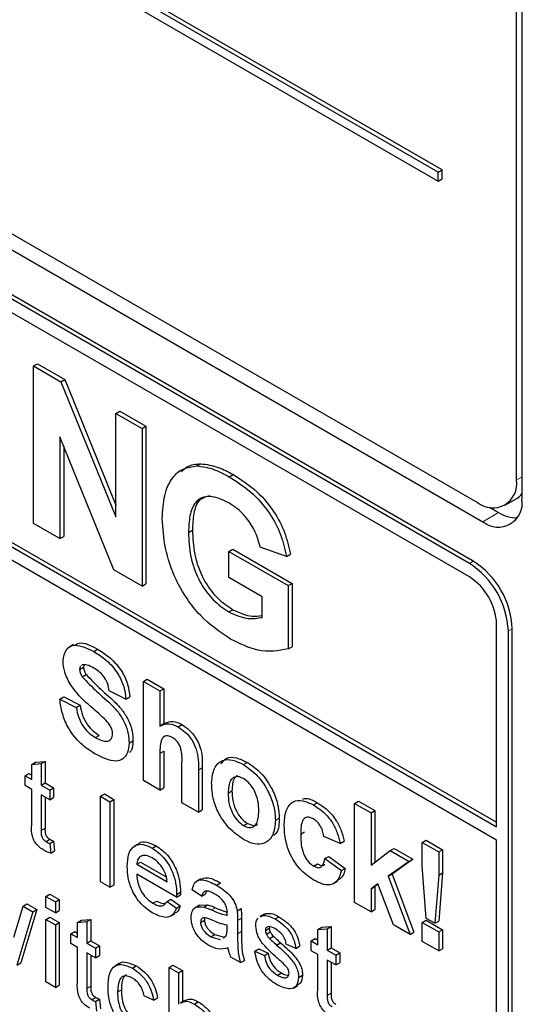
# Paper-space layout 'Blatt4' of a CAD drawing. Header units: millimetres. Extents: x 5 to 418, y 2 to 292.
# Tile 20 of 93: x 143.78 to 145.6, y 149.01 to 152.58. Entities that reach past the tile are written whole.
import ezdxf

# ---------------------------------------------------------------- set-up
doc = ezdxf.new("R2010")
doc.units = ezdxf.units.MM

psp = doc.layouts.new('Blatt4')

# ---------------------------------------------------------------- linework, layer by layer
at = {"color": 7, "linetype": 'Continuous', "lineweight": 25}
for p, q in [((145.5786, 150.9136), (145.5786, 157.4459)), ((145.5989, 150.8436), (145.5989, 157.4576)), ((145.2949, 152.0306), (138.3463, 156.0419)), ((145.309, 152.0388), (138.3605, 156.0501)), ((138.3463, 156.0093), (145.2949, 151.9979)), ((138.3662, 154.914), (145.4372, 150.8319)), ((138.3157, 154.8848), (145.4574, 150.762)), ((145.4079, 150.6109), (138.3369, 154.6929)), ((145.4221, 150.6191), (138.351, 154.7011)), ((145.4079, 150.5619), (140.1471, 153.5989)), ((140.1612, 152.758), (145.5069, 149.672)), ((140.1471, 152.7498), (145.5069, 149.6557)), ((145.5069, 149.6067), (140.1471, 152.7009)), ((145.2949, 152.0306), (145.309, 152.0388)), ((145.309, 152.0061), (145.309, 152.0388)), ((145.2949, 151.9979), (145.2949, 152.0306)), ((145.2949, 151.9979), (145.309, 152.0061)), ((143.8275, 151.3273), (143.8416, 151.3355)), ((143.8275, 150.7557), (143.8275, 151.3273)), ((143.8275, 151.3273), (143.9269, 151.2699)), ((143.8416, 151.3355), (143.9411, 151.2781)), ((143.9269, 151.2699), (143.9411, 151.2781)), ((143.9269, 151.2699), (144.1257, 150.7796)), ((143.9411, 151.2781), (144.1257, 150.8226)), ((144.1257, 151.1551), (144.1399, 151.1633)), ((144.1257, 150.7796), (144.1257, 151.1551)), ((144.1257, 151.1551), (144.2209, 151.1002)), ((144.1399, 151.1633), (144.2351, 151.1084)), ((144.2209, 151.1002), (144.2351, 151.1084)), ((144.2351, 151.1084), (144.2351, 150.5368)), ((144.2209, 151.1002), (144.2209, 150.5286)), ((144.1185, 150.5877), (143.9227, 151.0706)), ((143.9227, 151.0706), (143.9227, 150.7008)), ((143.9368, 151.0357), (143.9368, 150.709)), ((144.4199, 150.9644), (144.434, 150.9725)), ((144.5369, 150.9251), (144.551, 150.9333)), ((145.5372, 150.822), (145.5796, 150.8465)), ((145.4814, 150.8146), (145.514, 150.7958)), ((143.9227, 150.7008), (143.8275, 150.7557)), ((144.3895, 150.7237), (144.4036, 150.7319)), ((143.9227, 150.7008), (143.9368, 150.709)), ((144.5354, 150.6548), (144.5496, 150.663)), ((144.5354, 150.5596), (144.5354, 150.6548)), ((144.5354, 150.6548), (144.7512, 150.5303)), ((144.5496, 150.663), (144.7653, 150.5384)), ((144.7448, 150.6365), (144.6496, 150.6695)), ((144.7448, 150.6365), (144.759, 150.6447)), ((144.2209, 150.5286), (144.1185, 150.5877)), ((144.2209, 150.5286), (144.2351, 150.5368)), ((144.656, 150.49), (144.5354, 150.5596)), ((144.7512, 150.5303), (144.7653, 150.5384)), ((144.7653, 150.5384), (144.7653, 150.3089)), ((144.7512, 150.5303), (144.7512, 150.3007)), ((144.656, 150.4154), (144.656, 150.49)), ((144.5354, 150.435), (144.5496, 150.4432)), ((145.5069, 149.6557), (145.5069, 150.3904)), ((145.5494, 148.0796), (145.5494, 150.3659)), ((145.5635, 148.0878), (145.5635, 150.3741)), ((143.9723, 150.3167), (143.9564, 150.3075)), ((144.0455, 150.2915), (144.0596, 150.2997)), ((144.7512, 150.3007), (144.7653, 150.3089)), ((143.9945, 150.2266), (144.0086, 150.2347)), ((144.0042, 150.2427), (144.0011, 150.2403)), ((144.0101, 150.2425), (144.0086, 150.2347)), ((144.0037, 150.1999), (144.0178, 150.208)), ((144.2258, 150.1828), (144.24, 150.191)), ((144.2258, 149.8236), (144.2258, 150.1828)), ((144.2258, 150.1828), (144.2856, 150.1483)), ((144.24, 150.191), (144.2998, 150.1565)), ((144.162, 150.1183), (144.1022, 150.1483)), ((144.2856, 150.1483), (144.2998, 150.1565)), ((144.2856, 150.1483), (144.2856, 150.0212)), ((144.2998, 150.1565), (144.2998, 150.0295)), ((143.9227, 150.1183), (143.9368, 150.1265)), ((143.9227, 150.1183), (143.9825, 150.0884)), ((143.9368, 150.1265), (143.9966, 150.0966)), ((144.162, 150.1183), (144.1761, 150.1265)), ((143.9825, 150.0884), (143.9966, 150.0966)), ((144.3038, 150.0318), (144.2879, 150.0226)), ((144.3518, 150.018), (144.3659, 150.0262)), ((144.0518, 149.9793), (144.0659, 149.9874)), ((144.174, 149.9591), (144.1881, 149.9672)), ((144.2998, 149.9294), (144.2998, 149.7972)), ((143.8348, 149.8903), (143.8692, 149.893)), ((143.8551, 149.8849), (143.8692, 149.893)), ((143.8692, 149.893), (143.8692, 149.8152)), ((144.2856, 149.9212), (144.2856, 149.789)), ((143.8207, 149.8821), (143.8348, 149.8903)), ((143.8207, 149.8821), (143.8551, 149.8849)), ((143.8207, 149.8269), (143.8207, 149.8821)), ((143.8551, 149.8849), (143.8551, 149.807)), ((144.3654, 149.743), (144.3654, 149.8824)), ((144.4253, 149.8616), (144.4253, 149.7084)), ((144.4394, 149.8698), (144.4394, 149.7166)), ((144.5886, 149.8813), (144.6027, 149.8894)), ((143.7965, 149.8409), (143.8107, 149.849)), ((143.7965, 149.8051), (143.7965, 149.8409)), ((143.7965, 149.8409), (143.8207, 149.8269)), ((143.8107, 149.849), (143.8207, 149.8433)), ((144.2856, 149.789), (144.2258, 149.8236)), ((143.8207, 149.7911), (143.7965, 149.8051)), ((143.8207, 149.6639), (143.8207, 149.7911)), ((143.8551, 149.807), (143.8692, 149.8152)), ((143.8551, 149.807), (143.8861, 149.7891)), ((143.8692, 149.8152), (143.9003, 149.7973)), ((143.8861, 149.7891), (143.9003, 149.7973)), ((143.8861, 149.7891), (143.8861, 149.7533)), ((143.9003, 149.7973), (143.9003, 149.7615)), ((144.2856, 149.789), (144.2998, 149.7972)), ((143.8861, 149.7533), (143.8551, 149.7712)), ((143.8551, 149.7712), (143.8551, 149.6426)), ((143.8692, 149.7631), (143.8692, 149.6507)), ((143.8861, 149.7533), (143.9003, 149.7615)), ((144.0701, 149.7665), (144.0842, 149.7747)), ((144.0701, 149.4562), (144.0701, 149.7665)), ((144.0701, 149.7665), (144.1045, 149.7466)), ((144.0842, 149.7747), (144.1187, 149.7548)), ((144.1045, 149.7466), (144.1187, 149.7548)), ((144.1187, 149.7548), (144.1187, 149.4445)), ((144.533, 149.7775), (144.5471, 149.7857)), ((144.1045, 149.7466), (144.1045, 149.4363)), ((144.4253, 149.7084), (144.3654, 149.743)), ((144.4253, 149.7084), (144.4394, 149.7166)), ((144.8424, 149.7348), (144.8565, 149.7429)), ((144.9917, 149.7407), (145.0058, 149.7489)), ((144.9917, 149.3814), (144.9917, 149.7407)), ((144.9917, 149.7407), (145.0515, 149.7062)), ((145.0058, 149.7489), (145.0656, 149.7143)), ((144.7045, 149.6792), (144.7186, 149.6874)), ((145.0515, 149.7062), (145.0656, 149.7143)), ((145.0515, 149.7062), (145.0515, 149.517)), ((145.0656, 149.7143), (145.0656, 149.5275)), ((144.5889, 149.66), (144.6031, 149.6682)), ((143.8726, 149.602), (143.8867, 149.6102)), ((144.7962, 149.6294), (144.8104, 149.6376)), ((144.9398, 149.5956), (144.88, 149.6209)), ((143.8861, 149.5952), (143.9003, 149.6034)), ((143.8861, 149.5952), (143.8896, 149.5599)), ((143.9003, 149.6034), (143.9037, 149.568)), ((144.2087, 149.5944), (144.1928, 149.5852)), ((144.258, 149.5785), (144.2721, 149.5866)), ((144.9398, 149.5956), (144.954, 149.6038)), ((145.1213, 149.5692), (145.1354, 149.5773)), ((145.1354, 149.5773), (145.2033, 149.5382)), ((145.2372, 149.599), (145.2513, 149.6072)), ((145.2372, 149.5145), (145.2372, 149.599)), ((145.2372, 149.599), (145.297, 149.5645)), ((145.2513, 149.6072), (145.3111, 149.5726)), ((145.297, 149.5645), (145.3111, 149.5726)), ((145.3111, 149.5726), (145.3111, 149.4881)), ((145.5069, 148.1041), (145.5069, 149.6067)), ((143.8896, 149.5599), (143.9037, 149.568)), ((144.884, 149.5403), (144.8981, 149.5485)), ((144.884, 149.5403), (144.9438, 149.4966)), ((144.8981, 149.5485), (144.9579, 149.5048)), ((145.0515, 149.517), (145.1213, 149.5692)), ((145.1213, 149.5692), (145.1891, 149.53)), ((145.2033, 149.5382), (145.1281, 149.4841)), ((145.1891, 149.53), (145.2033, 149.5382)), ((145.297, 149.5645), (145.297, 149.48)), ((144.2017, 149.5195), (144.2158, 149.5276)), ((144.2017, 149.5195), (144.3119, 149.4558)), ((144.2158, 149.5276), (144.3086, 149.4741)), ((144.8432, 149.5132), (144.8573, 149.5214)), ((144.9438, 149.4966), (144.9579, 149.5048)), ((145.1891, 149.53), (145.114, 149.476)), ((145.2516, 149.3235), (145.2372, 149.5145)), ((144.3462, 149.4002), (144.2017, 149.4837)), ((144.4342, 149.4672), (144.4183, 149.458)), ((145.114, 149.476), (145.1281, 149.4841)), ((145.114, 149.476), (145.1931, 149.2652)), ((145.1281, 149.4841), (145.2072, 149.2733)), ((145.297, 149.48), (145.2828, 149.3055)), ((145.297, 149.48), (145.3111, 149.4881)), ((145.3111, 149.4881), (145.297, 149.3136)), ((144.1045, 149.4363), (144.0701, 149.4562)), ((144.1045, 149.4363), (144.1187, 149.4445)), ((144.4911, 149.4439), (144.5053, 149.452)), ((144.9148, 149.4496), (144.9307, 149.4588)), ((145.0762, 149.4487), (145.0515, 149.431)), ((145.0515, 149.431), (145.0656, 149.4391)), ((145.0515, 149.431), (145.0515, 149.3469)), ((145.0768, 149.4472), (145.0656, 149.4391)), ((145.0656, 149.4391), (145.0656, 149.3551)), ((145.1333, 149.2997), (145.0762, 149.4487)), ((143.8723, 149.4033), (143.8865, 149.4114)), ((143.8723, 149.3635), (143.8723, 149.4033)), ((143.8723, 149.4033), (143.9068, 149.3834)), ((143.8865, 149.4114), (143.9209, 149.3916)), ((144.3462, 149.4002), (144.3603, 149.4084)), ((144.3463, 149.4103), (144.3605, 149.4185)), ((144.4366, 149.4037), (144.4022, 149.4276)), ((144.4366, 149.4037), (144.4507, 149.4119)), ((144.4552, 149.4218), (144.4507, 149.4119)), ((143.7561, 149.255), (143.7892, 149.3677)), ((143.7892, 149.3677), (143.8033, 149.3759)), ((143.7892, 149.3677), (143.8251, 149.347)), ((143.8033, 149.3759), (143.8393, 149.3551)), ((143.9068, 149.3436), (143.8723, 149.3635)), ((143.9068, 149.3834), (143.9209, 149.3916)), ((143.9068, 149.3834), (143.9068, 149.3436)), ((143.9209, 149.3916), (143.9209, 149.3518)), ((144.2603, 149.3782), (144.2745, 149.3864)), ((144.3115, 149.3844), (144.3257, 149.3926)), ((144.3115, 149.3844), (144.3453, 149.361)), ((144.3257, 149.3926), (144.3594, 149.3691)), ((144.3453, 149.361), (144.3594, 149.3691)), ((144.429, 149.371), (144.413, 149.3618)), ((144.429, 149.3709), (144.4585, 149.3727)), ((144.4444, 149.3646), (144.4585, 149.3727)), ((144.5658, 149.351), (144.58, 149.3592)), ((145.0515, 149.3469), (144.9917, 149.3814)), ((143.8251, 149.347), (143.767, 149.1538)), ((143.8393, 149.3551), (143.7811, 149.162)), ((143.8251, 149.347), (143.8393, 149.3551)), ((143.8723, 149.3197), (143.8865, 149.3279)), ((143.8865, 149.3279), (143.9209, 149.308)), ((143.9068, 149.3436), (143.9209, 149.3518)), ((144.3236, 149.3312), (144.3395, 149.3404)), ((144.5817, 149.3242), (144.5817, 149.2757)), ((144.6636, 149.339), (144.6477, 149.3298)), ((144.6502, 149.3296), (144.6552, 149.3332)), ((144.6552, 149.3332), (144.6694, 149.3414)), ((144.6643, 149.3377), (144.6694, 149.3414)), ((144.7033, 149.3214), (144.7174, 149.3295)), ((145.0515, 149.3469), (145.0656, 149.3551)), ((145.2828, 149.3055), (145.2516, 149.3235)), ((143.8723, 149.3197), (143.9068, 149.2999)), ((143.8723, 149.093), (143.8723, 149.3197)), ((143.9068, 149.2999), (143.9209, 149.308)), ((143.9068, 149.2999), (143.9068, 149.0731)), ((143.9209, 149.308), (143.9209, 149.0813)), ((143.9867, 149.3089), (144.0008, 149.3171)), ((143.9867, 149.3089), (144.0212, 149.3116)), ((143.9867, 149.2537), (143.9867, 149.3089)), ((144.0008, 149.3171), (144.0353, 149.3198)), ((144.0212, 149.3116), (144.0353, 149.3198)), ((144.0212, 149.3116), (144.0212, 149.2338)), ((144.0353, 149.3198), (144.0353, 149.242)), ((144.4332, 149.3089), (144.4473, 149.3171)), ((144.5295, 149.2869), (144.5296, 149.2983)), ((144.5675, 149.316), (144.5675, 149.2675)), ((144.6681, 149.28), (144.6822, 149.2881)), ((144.683, 149.2931), (144.6822, 149.2881)), ((144.8583, 149.2831), (144.8724, 149.2913)), ((144.8724, 149.2913), (144.9068, 149.294)), ((144.8927, 149.2859), (144.9068, 149.294)), ((144.9068, 149.294), (144.9068, 149.2162)), ((145.1931, 149.2652), (145.1333, 149.2997)), ((145.2372, 149.3088), (145.2513, 149.317)), ((145.2372, 149.2397), (145.2372, 149.3088)), ((145.2372, 149.3088), (145.297, 149.2743)), ((145.2513, 149.317), (145.3111, 149.2824)), ((145.2828, 149.3055), (145.297, 149.3136)), ((143.9626, 149.2676), (143.9767, 149.2758)), ((143.9626, 149.2318), (143.9626, 149.2676)), ((143.9626, 149.2676), (143.9867, 149.2537)), ((143.9767, 149.2758), (143.9867, 149.27)), ((144.4708, 149.2567), (144.485, 149.2648)), ((144.4708, 149.2567), (144.5047, 149.2474)), ((144.485, 149.2648), (144.5189, 149.2555)), ((144.5155, 149.2534), (144.5243, 149.2584)), ((144.6717, 149.266), (144.6858, 149.2742)), ((144.6831, 149.2504), (144.6972, 149.2586)), ((144.8583, 149.2831), (144.8927, 149.2859)), ((144.8583, 149.2279), (144.8583, 149.2831)), ((144.8927, 149.2859), (144.8927, 149.2081)), ((145.1931, 149.2652), (145.2072, 149.2733)), ((145.297, 149.2743), (145.3111, 149.2824)), ((145.297, 149.2743), (145.297, 149.2052)), ((145.3111, 149.2824), (145.3111, 149.2133)), ((143.9867, 149.2179), (143.9626, 149.2318)), ((143.9867, 149.0907), (143.9867, 149.2179)), ((144.0212, 149.2338), (144.0353, 149.242)), ((144.0212, 149.2338), (144.0522, 149.2159)), ((144.0353, 149.242), (144.0663, 149.2241)), ((144.0522, 149.2159), (144.0663, 149.2241)), ((144.0522, 149.2159), (144.0522, 149.1801)), ((144.0663, 149.2241), (144.0663, 149.1883)), ((144.7091, 149.2266), (144.7233, 149.2348)), ((144.7783, 149.2144), (144.7439, 149.2303)), ((144.7783, 149.2144), (144.7925, 149.2226)), ((144.8341, 149.2419), (144.8483, 149.25)), ((144.8341, 149.2061), (144.8341, 149.2419)), ((144.8341, 149.2419), (144.8583, 149.2279)), ((144.8483, 149.25), (144.8583, 149.2443)), ((144.8927, 149.2081), (144.9068, 149.2162)), ((144.9068, 149.2162), (144.9379, 149.1983)), ((145.297, 149.2052), (145.2372, 149.2397)), ((144.0522, 149.1801), (144.0212, 149.198)), ((144.0212, 149.198), (144.0212, 149.0694)), ((144.0353, 149.1899), (144.0353, 149.0775)), ((144.0522, 149.1801), (144.0663, 149.1883)), ((144.5778, 149.1631), (144.5434, 149.183)), ((144.6302, 149.2044), (144.6443, 149.2126)), ((144.6302, 149.2044), (144.6647, 149.1885)), ((144.6443, 149.2126), (144.6788, 149.1967)), ((144.6647, 149.1885), (144.6788, 149.1967)), ((144.8583, 149.1921), (144.8341, 149.2061)), ((144.8583, 149.0649), (144.8583, 149.1921)), ((144.8927, 149.2081), (144.9237, 149.1902)), ((144.9237, 149.1902), (144.9379, 149.1983)), ((144.9237, 149.1902), (144.9237, 149.1544)), ((144.9379, 149.1983), (144.9379, 149.1625)), ((145.297, 149.2052), (145.3111, 149.2133)), ((143.767, 149.1538), (143.7811, 149.162)), ((144.1378, 149.1593), (144.1219, 149.1501)), ((144.1857, 149.1428), (144.1999, 149.151)), ((144.3188, 149.1455), (144.3329, 149.1537)), ((144.3188, 148.8353), (144.3188, 149.1455)), ((144.3188, 149.1455), (144.3532, 149.1257)), ((144.3329, 149.1537), (144.3674, 149.1338)), ((144.5778, 149.1631), (144.592, 149.1712)), ((144.9237, 149.1544), (144.8927, 149.1723)), ((144.8927, 149.1723), (144.8927, 149.0436)), ((144.9068, 149.1641), (144.9068, 149.0518)), ((144.9237, 149.1544), (144.9379, 149.1625)), ((144.3532, 149.1257), (144.3674, 149.1338)), ((144.3532, 149.1257), (144.3532, 149.0123)), ((144.3674, 149.1338), (144.3674, 149.0217)), ((144.7121, 149.1174), (144.7263, 149.1255)), ((144.7887, 149.1095), (144.8028, 149.1177)), ((143.9068, 149.0731), (143.8723, 149.093)), ((143.9068, 149.0731), (143.9209, 149.0813)), ((144.7698, 149.0709), (144.7857, 149.08)), ((144.0386, 149.0288), (144.0528, 149.037)), ((144.1321, 149.0566), (144.1462, 149.0648)), ((144.263, 149.0266), (144.2285, 149.0425)), ((144.0522, 149.022), (144.0663, 149.0302)), ((144.0522, 149.022), (144.0556, 148.9866)), ((144.0663, 149.0302), (144.0697, 148.9948)), ((144.263, 149.0266), (144.2771, 149.0348)), ((144.3749, 149.026), (144.359, 149.0168)), ((144.4108, 149.0128), (144.425, 149.021))]:
    psp.add_line(p, q, dxfattribs=at)
at = {"color": 7, "linetype": 'Continuous', "lineweight": 18}
for p, q in [((145.5786, 150.9136), (145.5989, 150.9253)), ((145.514, 150.7958), (145.4574, 150.762)), ((145.4079, 150.6109), (145.4221, 150.6191)), ((145.5494, 150.3659), (145.5635, 150.3741)), ((144.2856, 149.9212), (144.2998, 149.9294)), ((144.4253, 149.8616), (144.4394, 149.8698)), ((143.8551, 149.6426), (143.8692, 149.6507)), ((144.4727, 149.3539), (144.4868, 149.3621)), ((144.5675, 149.316), (144.5817, 149.3242)), ((144.5675, 149.2675), (144.5817, 149.2757)), ((144.0212, 149.0694), (144.0353, 149.0775)), ((144.8927, 149.0436), (144.9068, 149.0518))]:
    psp.add_line(p, q, dxfattribs=at)
at = {"color": 7, "linetype": 'Continuous', "lineweight": 25}
for centre, radius, start, end in [((145.4924, 150.8996), 0.0873, 230.7967, 9.214), ((145.5446, 150.9067), 0.0696, 300.2054, 321.2104), ((145.5127, 150.8296), 0.0873, 230.7967, 9.214), ((145.579, 150.8974), 0.1206, 237.4054, 271.6701), ((145.2423, 150.352), 0.3074, 2.6055, 57.3945), ((145.2565, 150.3601), 0.3074, 2.6055, 57.3945), ((145.292, 150.3807), 0.2152, 2.6055, 57.3945)]:
    psp.add_arc(centre, radius, start, end, dxfattribs=at)
for points, knots in [([(144.3628, 150.9435), (144.3696, 150.9502), (144.3885, 150.9688), (144.4163, 150.9711), (144.434, 150.9725)], [0, 0, 0, 0, 0.363273, 1, 1, 1, 1]), ([(144.434, 150.9725), (144.4551, 150.9699), (144.4929, 150.9651), (144.5332, 150.943), (144.551, 150.9333)], [0, 0, 0, 0, 0.559238, 1, 1, 1, 1]), ([(144.2943, 150.774), (144.2959, 150.8027), (144.299, 150.86), (144.3267, 150.9214), (144.3681, 150.9579), (144.4026, 150.9622), (144.4199, 150.9644)], [0, 0, 0, 0, 0.280146, 0.55998, 0.779944, 1, 1, 1, 1]), ([(144.4199, 150.9644), (144.441, 150.9617), (144.4787, 150.9569), (144.5191, 150.9348), (144.5369, 150.9251)], [0, 0, 0, 0, 0.559238, 1, 1, 1, 1]), ([(144.551, 150.9333), (144.5771, 150.9168), (144.6291, 150.884), (144.6966, 150.8086), (144.7414, 150.7229), (144.7531, 150.6708), (144.759, 150.6447)], [0, 0, 0, 0, 0.280674, 0.55986, 0.779759, 1, 1, 1, 1]), ([(144.5369, 150.9251), (144.563, 150.9087), (144.6149, 150.8759), (144.6824, 150.8005), (144.7273, 150.7148), (144.739, 150.6626), (144.7448, 150.6365)], [0, 0, 0, 0, 0.280674, 0.55986, 0.779759, 1, 1, 1, 1]), ([(144.5356, 150.8306), (144.512, 150.8417), (144.4649, 150.8637), (144.4131, 150.84), (144.3919, 150.7861), (144.3903, 150.7445), (144.3895, 150.7237)], [0, 0, 0, 0, 0.279802, 0.558331, 0.778826, 1, 1, 1, 1]), ([(144.4677, 150.8562), (144.4535, 150.8527), (144.4239, 150.8456), (144.4064, 150.7935), (144.4045, 150.7525), (144.4036, 150.7319)], [0, 0, 0, 0, 0.31737, 0.658159, 1, 1, 1, 1]), ([(144.6496, 150.6695), (144.6446, 150.6879), (144.6344, 150.7247), (144.6035, 150.7735), (144.5692, 150.8092), (144.5468, 150.8234), (144.5356, 150.8306)], [0, 0, 0, 0, 0.279821, 0.559279, 0.779466, 1, 1, 1, 1]), ([(144.5423, 150.3358), (144.5045, 150.3614), (144.4293, 150.4126), (144.3425, 150.5412), (144.3012, 150.668), (144.2966, 150.7386), (144.2943, 150.774)], [0, 0, 0, 0, 0.280091, 0.558748, 0.779191, 1, 1, 1, 1]), ([(144.3895, 150.7237), (144.3906, 150.695), (144.3929, 150.6377), (144.4246, 150.5471), (144.478, 150.474), (144.5163, 150.448), (144.5354, 150.435)], [0, 0, 0, 0, 0.281036, 0.560006, 0.779769, 1, 1, 1, 1]), ([(144.4036, 150.7319), (144.4047, 150.7031), (144.407, 150.6458), (144.4387, 150.5553), (144.4922, 150.4822), (144.5304, 150.4562), (144.5496, 150.4432)], [0, 0, 0, 0, 0.281036, 0.560006, 0.779769, 1, 1, 1, 1]), ([(144.5354, 150.435), (144.5598, 150.4245), (144.6034, 150.4057), (144.6399, 150.4124), (144.656, 150.4154)], [0, 0, 0, 0, 0.559098, 1, 1, 1, 1]), ([(144.5496, 150.4432), (144.574, 150.4323), (144.6123, 150.4152), (144.6444, 150.4205), (144.656, 150.4224)], [0, 0, 0, 0, 0.639357, 1, 1, 1, 1]), ([(143.9744, 150.3129), (143.9801, 150.3167), (144.0019, 150.331), (144.0352, 150.313), (144.0596, 150.2997)], [0, 0, 0, 0, 0.265194, 1, 1, 1, 1]), ([(144.7512, 150.3007), (144.7154, 150.2943), (144.6515, 150.2829), (144.5757, 150.3196), (144.5423, 150.3358)], [0, 0, 0, 0, 0.5589632, 1, 1, 1, 1]), ([(143.9346, 150.2563), (143.937, 150.2719), (143.9418, 150.3031), (143.9839, 150.3217), (144.0221, 150.303), (144.0455, 150.2915)], [0, 0, 0, 0, 0.279748, 0.559362, 1, 1, 1, 1]), ([(144.0455, 150.2915), (144.0611, 150.2817), (144.0923, 150.2622), (144.1328, 150.2163), (144.1575, 150.1634), (144.1605, 150.1334), (144.162, 150.1183)], [0, 0, 0, 0, 0.281015, 0.560109, 0.779825, 1, 1, 1, 1]), ([(144.0596, 150.2997), (144.0753, 150.2899), (144.1065, 150.2704), (144.147, 150.2245), (144.1717, 150.1715), (144.1746, 150.1415), (144.1761, 150.1265)], [0, 0, 0, 0, 0.281015, 0.560109, 0.779825, 1, 1, 1, 1]), ([(143.9634, 150.1681), (143.9542, 150.1848), (143.9378, 150.2148), (143.9356, 150.2436), (143.9346, 150.2563)], [0, 0, 0, 0, 0.559266, 1, 1, 1, 1]), ([(143.9976, 150.2374), (143.9971, 150.2371), (143.9945, 150.2353), (143.9945, 150.2306), (143.9945, 150.2266)], [0, 0, 0, 0, 0.162945, 1, 1, 1, 1]), ([(143.9945, 150.2266), (143.995, 150.2216), (143.9961, 150.2126), (144.0014, 150.2038), (144.0037, 150.1999)], [0, 0, 0, 0, 0.55848, 1, 1, 1, 1]), ([(144.0463, 150.2312), (144.0379, 150.2357), (144.023, 150.2438), (144.01, 150.2431), (144.0042, 150.2427)], [0, 0, 0, 0, 0.560544, 1, 1, 1, 1]), ([(144.0086, 150.2347), (144.0092, 150.2297), (144.0102, 150.2207), (144.0155, 150.2119), (144.0178, 150.208)], [0, 0, 0, 0, 0.55848, 1, 1, 1, 1]), ([(144.1022, 150.1483), (144.1006, 150.1576), (144.0974, 150.1762), (144.0779, 150.2111), (144.0583, 150.2236), (144.0463, 150.2312)], [0, 0, 0, 0, 0.281521, 0.560305, 1, 1, 1, 1]), ([(144.0037, 150.1999), (144.0214, 150.1814), (144.0569, 150.1444), (144.1039, 150.1062), (144.1388, 150.0668), (144.1596, 150.0312), (144.1724, 149.9932), (144.1734, 149.9705), (144.174, 149.9591)], [0, 0, 0, 0, 0.249423, 0.500053, 0.625203, 0.750142, 0.874918, 1, 1, 1, 1]), ([(144.0178, 150.208), (144.0355, 150.1896), (144.071, 150.1526), (144.118, 150.1143), (144.1529, 150.075), (144.1738, 150.0394), (144.1865, 150.0014), (144.1876, 149.9786), (144.1881, 149.9672)], [0, 0, 0, 0, 0.249423, 0.500053, 0.625203, 0.750142, 0.874918, 1, 1, 1, 1]), ([(144.0345, 150.0918), (144.0202, 150.1041), (143.9949, 150.1262), (143.973, 150.1553), (143.9634, 150.1681)], [0, 0, 0, 0, 0.560768, 1, 1, 1, 1]), ([(144.0502, 149.9203), (144.0327, 149.9315), (143.9978, 149.9537), (143.9538, 150.0083), (143.9298, 150.0674), (143.925, 150.1013), (143.9227, 150.1183)], [0, 0, 0, 0, 0.280715, 0.55934, 0.779309, 1, 1, 1, 1]), ([(143.9825, 150.0884), (143.9847, 150.0764), (143.9891, 150.0526), (144.0065, 150.0179), (144.0295, 149.9936), (144.0444, 149.984), (144.0518, 149.9793)], [0, 0, 0, 0, 0.280582, 0.559152, 0.779251, 1, 1, 1, 1]), ([(143.9966, 150.0966), (143.9988, 150.0846), (144.0032, 150.0608), (144.0207, 150.0261), (144.0436, 150.0017), (144.0585, 149.9922), (144.0659, 149.9874)], [0, 0, 0, 0, 0.280582, 0.559152, 0.779251, 1, 1, 1, 1]), ([(144.085, 150.047), (144.0756, 150.0555), (144.0588, 150.0708), (144.0419, 150.0854), (144.0345, 150.0918)], [0, 0, 0, 0, 0.559956, 1, 1, 1, 1]), ([(144.1141, 149.9929), (144.1137, 149.9983), (144.1128, 150.009), (144.1019, 150.0295), (144.0914, 150.0404), (144.085, 150.047)], [0, 0, 0, 0, 0.279779, 0.559088, 1, 1, 1, 1]), ([(144.3044, 150.0305), (144.3136, 150.0347), (144.3313, 150.0427), (144.3547, 150.0315), (144.3659, 150.0262)], [0, 0, 0, 0, 0.522716, 1, 1, 1, 1]), ([(144.2856, 150.0212), (144.2963, 150.0262), (144.3153, 150.0351), (144.3406, 150.0232), (144.3518, 150.018)], [0, 0, 0, 0, 0.559408, 1, 1, 1, 1]), ([(144.3518, 150.018), (144.3606, 150.0121), (144.3782, 150.0003), (144.4025, 149.9718), (144.4258, 149.9213), (144.4255, 149.8862), (144.4253, 149.8616)], [0, 0, 0, 0, 0.187232, 0.374201, 0.560543, 1, 1, 1, 1]), ([(144.3659, 150.0262), (144.3747, 150.0202), (144.3924, 150.0084), (144.4166, 149.98), (144.44, 149.9294), (144.4396, 149.8944), (144.4394, 149.8698)], [0, 0, 0, 0, 0.187232, 0.374201, 0.560543, 1, 1, 1, 1]), ([(144.0518, 149.9793), (144.0597, 149.9751), (144.0755, 149.9667), (144.0961, 149.9645), (144.1111, 149.9732), (144.1131, 149.9863), (144.1141, 149.9929)], [0, 0, 0, 0, 0.281228, 0.561008, 0.781099, 1, 1, 1, 1]), ([(144.1881, 149.9672), (144.1874, 149.9547), (144.1864, 149.9369), (144.1777, 149.9269), (144.1752, 149.924)], [0, 0, 0, 0, 0.705108, 1, 1, 1, 1]), ([(144.3311, 149.9792), (144.3271, 149.9813), (144.3189, 149.9854), (144.3076, 149.9859), (144.2982, 149.9821), (144.2858, 149.9645), (144.2857, 149.9404), (144.2856, 149.9212)], [0, 0, 0, 0, 0.12527, 0.250505, 0.375684, 0.500963, 1, 1, 1, 1]), ([(144.3654, 149.8824), (144.3661, 149.8988), (144.3669, 149.9193), (144.3595, 149.9474), (144.3519, 149.9609), (144.342, 149.9723), (144.3348, 149.9769), (144.3311, 149.9792)], [0, 0, 0, 0, 0.500563, 0.625443, 0.750179, 0.874937, 1, 1, 1, 1]), ([(144.174, 149.9591), (144.1728, 149.9471), (144.1704, 149.9232), (144.1528, 149.9001), (144.1143, 149.8879), (144.0766, 149.907), (144.0502, 149.9203)], [0, 0, 0, 0, 0.186966, 0.374006, 0.560967, 1, 1, 1, 1]), ([(144.4731, 149.8157), (144.4752, 149.8341), (144.4795, 149.8707), (144.5091, 149.8993), (144.5486, 149.9006), (144.5752, 149.8877), (144.5886, 149.8813)], [0, 0, 0, 0, 0.27995, 0.559147, 0.779424, 1, 1, 1, 1]), ([(144.5075, 149.8842), (144.5136, 149.8921), (144.5269, 149.9092), (144.563, 149.9083), (144.5895, 149.8957), (144.6027, 149.8894)], [0, 0, 0, 0, 0.30151, 0.650518, 1, 1, 1, 1]), ([(144.5886, 149.8813), (144.606, 149.8693), (144.6406, 149.8453), (144.6794, 149.7862), (144.7015, 149.7281), (144.7035, 149.6955), (144.7045, 149.6792)], [0, 0, 0, 0, 0.279785, 0.559124, 0.779388, 1, 1, 1, 1]), ([(144.6027, 149.8894), (144.6201, 149.8774), (144.6548, 149.8535), (144.6935, 149.7944), (144.7156, 149.7362), (144.7176, 149.7037), (144.7186, 149.6874)], [0, 0, 0, 0, 0.279785, 0.559124, 0.779388, 1, 1, 1, 1]), ([(144.5889, 149.8304), (144.5824, 149.8334), (144.5694, 149.8395), (144.5531, 149.8357), (144.5357, 149.8196), (144.5341, 149.7949), (144.533, 149.7775)], [0, 0, 0, 0, 0.186985, 0.373878, 0.561022, 1, 1, 1, 1]), ([(144.5668, 149.8416), (144.563, 149.8386), (144.5491, 149.828), (144.5479, 149.8034), (144.5471, 149.7857)], [0, 0, 0, 0, 0.278205, 1, 1, 1, 1]), ([(144.6446, 149.7136), (144.6442, 149.725), (144.6433, 149.7478), (144.6314, 149.7834), (144.6118, 149.814), (144.5965, 149.825), (144.5889, 149.8304)], [0, 0, 0, 0, 0.281043, 0.560553, 0.78042, 1, 1, 1, 1]), ([(144.589, 149.6093), (144.5713, 149.6218), (144.5361, 149.6467), (144.4948, 149.7064), (144.4754, 149.7663), (144.4739, 149.7992), (144.4731, 149.8157)], [0, 0, 0, 0, 0.2801445, 0.5588988, 0.7790531, 1, 1, 1, 1]), ([(144.533, 149.7775), (144.5334, 149.766), (144.5343, 149.7431), (144.5462, 149.7073), (144.5659, 149.6765), (144.5813, 149.6655), (144.5889, 149.66)], [0, 0, 0, 0, 0.281015, 0.560464, 0.780394, 1, 1, 1, 1]), ([(144.5471, 149.7857), (144.5475, 149.7742), (144.5484, 149.7512), (144.5604, 149.7155), (144.5801, 149.6846), (144.5954, 149.6737), (144.6031, 149.6682)], [0, 0, 0, 0, 0.281015, 0.560464, 0.780394, 1, 1, 1, 1]), ([(144.7364, 149.6599), (144.7374, 149.6787), (144.7395, 149.7163), (144.7648, 149.7496), (144.8028, 149.7543), (144.8292, 149.7413), (144.8424, 149.7348)], [0, 0, 0, 0, 0.280707, 0.559643, 0.779504, 1, 1, 1, 1]), ([(144.8028, 149.7568), (144.8077, 149.7578), (144.8235, 149.7611), (144.843, 149.7504), (144.8565, 149.7429)], [0, 0, 0, 0, 0.305493, 1, 1, 1, 1]), ([(144.8424, 149.7348), (144.8548, 149.7269), (144.8794, 149.7112), (144.9108, 149.6737), (144.9305, 149.6328), (144.9367, 149.608), (144.9398, 149.5956)], [0, 0, 0, 0, 0.2804572, 0.5593369, 0.7793833, 1, 1, 1, 1]), ([(144.8565, 149.7429), (144.8689, 149.735), (144.8936, 149.7193), (144.925, 149.6819), (144.9446, 149.641), (144.9508, 149.6162), (144.954, 149.6038)], [0, 0, 0, 0, 0.2804572, 0.5593369, 0.7793833, 1, 1, 1, 1]), ([(144.5889, 149.66), (144.5954, 149.657), (144.6085, 149.651), (144.6248, 149.6548), (144.642, 149.6714), (144.6436, 149.6962), (144.6446, 149.7136)], [0, 0, 0, 0, 0.18693, 0.373819, 0.560978, 1, 1, 1, 1]), ([(144.7045, 149.6792), (144.7028, 149.6602), (144.6994, 149.622), (144.6687, 149.5941), (144.6299, 149.5895), (144.6026, 149.6027), (144.589, 149.6093)], [0, 0, 0, 0, 0.279924, 0.559367, 0.779516, 1, 1, 1, 1]), ([(144.7186, 149.6874), (144.718, 149.667), (144.7171, 149.6397), (144.7022, 149.6276), (144.6984, 149.6245)], [0, 0, 0, 0, 0.746792, 1, 1, 1, 1]), ([(144.8419, 149.6844), (144.8379, 149.6864), (144.83, 149.6904), (144.819, 149.691), (144.81, 149.6871), (144.7972, 149.6711), (144.7966, 149.6479), (144.7962, 149.6294)], [0, 0, 0, 0, 0.125319, 0.250544, 0.375796, 0.501063, 1, 1, 1, 1]), ([(144.88, 149.6209), (144.8789, 149.6277), (144.8766, 149.6413), (144.8672, 149.661), (144.8547, 149.6761), (144.8462, 149.6816), (144.8419, 149.6844)], [0, 0, 0, 0, 0.280561, 0.559648, 0.7796, 1, 1, 1, 1]), ([(143.8653, 149.5704), (143.8599, 149.5738), (143.8491, 149.5805), (143.8335, 149.5967), (143.8187, 149.628), (143.8198, 149.6491), (143.8207, 149.6639)], [0, 0, 0, 0, 0.187433, 0.373821, 0.559462, 1, 1, 1, 1]), ([(143.8692, 149.6507), (143.8688, 149.6435), (143.8683, 149.6345), (143.8736, 149.6224), (143.8788, 149.6151), (143.8836, 149.6122), (143.8867, 149.6102)], [0, 0, 0, 0, 0.499596, 0.625239, 0.750354, 1, 1, 1, 1]), ([(144.6031, 149.6682), (144.6095, 149.6653), (144.6223, 149.6596), (144.6347, 149.6607), (144.6388, 149.6648), (144.6391, 149.6651)], [0, 0, 0, 0, 0.482219, 0.964333, 1, 1, 1, 1]), ([(144.842, 149.4633), (144.8251, 149.4749), (144.7916, 149.4981), (144.7551, 149.5573), (144.7384, 149.6132), (144.7371, 149.6443), (144.7364, 149.6599)], [0, 0, 0, 0, 0.279707, 0.558485, 0.778934, 1, 1, 1, 1]), ([(143.8551, 149.6426), (143.8547, 149.6354), (143.8541, 149.6263), (143.8595, 149.6142), (143.8647, 149.607), (143.8694, 149.604), (143.8726, 149.602)], [0, 0, 0, 0, 0.499596, 0.625239, 0.750354, 1, 1, 1, 1]), ([(143.8867, 149.6102), (143.8893, 149.6088), (143.8938, 149.6064), (143.8983, 149.6043), (143.9003, 149.6034)], [0, 0, 0, 0, 0.559965, 1, 1, 1, 1]), ([(144.7962, 149.6294), (144.7966, 149.6092), (144.7971, 149.5839), (144.8095, 149.5507), (144.8187, 149.535), (144.8304, 149.5216), (144.8389, 149.516), (144.8432, 149.5132)], [0, 0, 0, 0, 0.499313, 0.62455, 0.749763, 0.874784, 1, 1, 1, 1]), ([(143.8726, 149.602), (143.8751, 149.6007), (143.8796, 149.5982), (143.8841, 149.5961), (143.8861, 149.5952)], [0, 0, 0, 0, 0.559965, 1, 1, 1, 1]), ([(144.1672, 149.5116), (144.1681, 149.5279), (144.1698, 149.5605), (144.1915, 149.5893), (144.2237, 149.5949), (144.2465, 149.5839), (144.258, 149.5785)], [0, 0, 0, 0, 0.280748, 0.559775, 0.779666, 1, 1, 1, 1]), ([(144.209, 149.5939), (144.2093, 149.5943), (144.2155, 149.6026), (144.2387, 149.6018), (144.261, 149.5917), (144.2721, 149.5866)], [0, 0, 0, 0, 0.024421, 0.511721, 1, 1, 1, 1]), ([(144.258, 149.5785), (144.2722, 149.5683), (144.3007, 149.5481), (144.331, 149.4973), (144.3446, 149.4499), (144.3458, 149.4235), (144.3463, 149.4103)], [0, 0, 0, 0, 0.279366, 0.558398, 0.778885, 1, 1, 1, 1]), ([(144.2721, 149.5866), (144.2864, 149.5765), (144.3148, 149.5562), (144.3452, 149.5055), (144.3588, 149.4581), (144.3599, 149.4317), (144.3605, 149.4185)], [0, 0, 0, 0, 0.279366, 0.558398, 0.778885, 1, 1, 1, 1]), ([(143.8896, 149.5599), (143.8851, 149.5614), (143.877, 149.5642), (143.8689, 149.5685), (143.8653, 149.5704)], [0, 0, 0, 0, 0.560078, 1, 1, 1, 1]), ([(144.2578, 149.5427), (144.2501, 149.5464), (144.2347, 149.5538), (144.2162, 149.5507), (144.2044, 149.5386), (144.2026, 149.5259), (144.2017, 149.5195)], [0, 0, 0, 0, 0.28019, 0.559728, 0.779642, 1, 1, 1, 1]), ([(144.2992, 149.4998), (144.2924, 149.51), (144.2801, 149.5283), (144.2646, 149.5383), (144.2578, 149.5427)], [0, 0, 0, 0, 0.558512, 1, 1, 1, 1]), ([(144.8432, 149.5132), (144.8495, 149.5103), (144.862, 149.5046), (144.8787, 149.5141), (144.882, 149.5304), (144.884, 149.5403)], [0, 0, 0, 0, 0.2801601, 0.558978, 1, 1, 1, 1]), ([(144.2598, 149.3427), (144.2453, 149.3526), (144.2163, 149.3723), (144.1839, 149.4227), (144.169, 149.4713), (144.1678, 149.4981), (144.1672, 149.5116)], [0, 0, 0, 0, 0.279952, 0.558661, 0.778994, 1, 1, 1, 1]), ([(144.8573, 149.5214), (144.8638, 149.5181), (144.8741, 149.513), (144.8809, 149.5177), (144.8834, 149.5195)], [0, 0, 0, 0, 0.628112, 1, 1, 1, 1]), ([(144.9579, 149.5048), (144.9546, 149.4914), (144.9496, 149.4709), (144.9343, 149.464), (144.929, 149.4616)], [0, 0, 0, 0, 0.655166, 1, 1, 1, 1]), ([(144.2017, 149.4837), (144.2027, 149.4728), (144.2049, 149.451), (144.2192, 149.4182), (144.2393, 149.3924), (144.2533, 149.3829), (144.2603, 149.3782)], [0, 0, 0, 0, 0.280633, 0.559687, 0.779661, 1, 1, 1, 1]), ([(144.3119, 149.4558), (144.311, 149.4639), (144.3094, 149.4783), (144.3023, 149.4933), (144.2992, 149.4998)], [0, 0, 0, 0, 0.560674, 1, 1, 1, 1]), ([(144.4352, 149.465), (144.4415, 149.4678), (144.4609, 149.4762), (144.4874, 149.4618), (144.5053, 149.452)], [0, 0, 0, 0, 0.323837, 1, 1, 1, 1]), ([(144.9438, 149.4966), (144.94, 149.484), (144.9325, 149.4589), (144.9055, 149.4427), (144.8732, 149.4469), (144.8524, 149.4578), (144.842, 149.4633)], [0, 0, 0, 0, 0.280244, 0.559157, 0.779326, 1, 1, 1, 1]), ([(144.4022, 149.4276), (144.4053, 149.4381), (144.4116, 149.4591), (144.4456, 149.467), (144.4738, 149.4526), (144.4911, 149.4439)], [0, 0, 0, 0, 0.2804297, 0.5593032, 1, 1, 1, 1]), ([(144.4911, 149.4439), (144.5091, 149.4324), (144.5341, 149.4164), (144.5598, 149.3778), (144.5638, 149.3599), (144.5658, 149.351)], [0, 0, 0, 0, 0.559253, 0.779195, 1, 1, 1, 1]), ([(144.3463, 149.4103), (144.3463, 149.4084), (144.3463, 149.4051), (144.3462, 149.4017), (144.3462, 149.4002)], [0, 0, 0, 0, 0.559999, 1, 1, 1, 1]), ([(144.3605, 149.4185), (144.3605, 149.4166), (144.3604, 149.4132), (144.3604, 149.4099), (144.3603, 149.4084)], [0, 0, 0, 0, 0.559999, 1, 1, 1, 1]), ([(144.4849, 149.4116), (144.4791, 149.4148), (144.4674, 149.4211), (144.4511, 149.4246), (144.4411, 149.4163), (144.4381, 149.4079), (144.4366, 149.4037)], [0, 0, 0, 0, 0.280855, 0.559751, 0.7795, 1, 1, 1, 1]), ([(144.5207, 149.379), (144.5145, 149.3867), (144.5034, 149.4005), (144.4906, 149.4082), (144.4849, 149.4116)], [0, 0, 0, 0, 0.557871, 1, 1, 1, 1]), ([(144.3453, 149.361), (144.3414, 149.3519), (144.3337, 149.3338), (144.3036, 149.3222), (144.2764, 149.3349), (144.2598, 149.3427)], [0, 0, 0, 0, 0.280613, 0.560833, 1, 1, 1, 1]), ([(144.2603, 149.3782), (144.2663, 149.3752), (144.2781, 149.3691), (144.2984, 149.3672), (144.3066, 149.3779), (144.3115, 149.3844)], [0, 0, 0, 0, 0.281282, 0.561906, 1, 1, 1, 1]), ([(144.2745, 149.3864), (144.2805, 149.3831), (144.2909, 149.3774), (144.3001, 149.3777), (144.3039, 149.3778)], [0, 0, 0, 0, 0.5808269, 1, 1, 1, 1]), ([(144.3594, 149.3691), (144.3561, 149.3591), (144.3518, 149.3462), (144.341, 149.3429), (144.3386, 149.3421)], [0, 0, 0, 0, 0.776004, 1, 1, 1, 1]), ([(144.3987, 149.3266), (144.3995, 149.3345), (144.401, 149.3504), (144.4161, 149.3677), (144.4336, 149.3658), (144.4444, 149.3646)], [0, 0, 0, 0, 0.280458, 0.560983, 1, 1, 1, 1]), ([(144.4444, 149.3646), (144.4496, 149.3629), (144.459, 149.3599), (144.4685, 149.3558), (144.4727, 149.3539)], [0, 0, 0, 0, 0.5599184, 1, 1, 1, 1]), ([(144.4585, 149.3727), (144.4637, 149.371), (144.4731, 149.368), (144.4826, 149.3639), (144.4868, 149.3621)], [0, 0, 0, 0, 0.5599184, 1, 1, 1, 1]), ([(144.4868, 149.3621), (144.4976, 149.3574), (144.5126, 149.3508), (144.5271, 149.3469), (144.5312, 149.3459)], [0, 0, 0, 0, 0.719639, 1, 1, 1, 1]), ([(144.5296, 149.3434), (144.5295, 149.3498), (144.5293, 149.3613), (144.5233, 149.3736), (144.5207, 149.379)], [0, 0, 0, 0, 0.561903, 1, 1, 1, 1]), ([(144.58, 149.3592), (144.5806, 149.3525), (144.5816, 149.3406), (144.5816, 149.3292), (144.5817, 149.3242)], [0, 0, 0, 0, 0.5598174, 1, 1, 1, 1]), ([(144.463, 149.2254), (144.454, 149.2312), (144.4361, 149.2427), (144.4138, 149.2707), (144.4005, 149.3011), (144.3993, 149.3181), (144.3987, 149.3266)], [0, 0, 0, 0, 0.280815, 0.55969, 0.779696, 1, 1, 1, 1]), ([(144.4778, 149.3159), (144.468, 149.3203), (144.4557, 149.3259), (144.4427, 149.3255), (144.4374, 149.3225), (144.4339, 149.317), (144.4334, 149.3116), (144.4332, 149.3089)], [0, 0, 0, 0, 0.50028, 0.625326, 0.750269, 0.875147, 1, 1, 1, 1]), ([(144.4489, 149.3254), (144.4488, 149.3252), (144.4474, 149.3232), (144.4474, 149.32), (144.4473, 149.3171)], [0, 0, 0, 0, 0.1147064, 1, 1, 1, 1]), ([(144.4727, 149.3539), (144.4834, 149.3493), (144.5026, 149.341), (144.5213, 149.3363), (144.5295, 149.3342)], [0, 0, 0, 0, 0.560185, 1, 1, 1, 1]), ([(144.5295, 149.3342), (144.5295, 149.3359), (144.5295, 149.339), (144.5296, 149.342), (144.5296, 149.3434)], [0, 0, 0, 0, 0.5600235, 1, 1, 1, 1]), ([(144.5658, 149.351), (144.5664, 149.3443), (144.5675, 149.3324), (144.5675, 149.321), (144.5675, 149.316)], [0, 0, 0, 0, 0.5598174, 1, 1, 1, 1]), ([(144.6336, 149.2958), (144.6342, 149.3069), (144.6348, 149.3187), (144.6414, 149.3233), (144.6418, 149.3235)], [0, 0, 0, 0, 0.9416213, 1, 1, 1, 1]), ([(144.6552, 149.3332), (144.6637, 149.3335), (144.6788, 149.3342), (144.6958, 149.3253), (144.7033, 149.3214)], [0, 0, 0, 0, 0.558938, 1, 1, 1, 1]), ([(144.6694, 149.3414), (144.6778, 149.3417), (144.6929, 149.3423), (144.7099, 149.3334), (144.7174, 149.3295)], [0, 0, 0, 0, 0.558938, 1, 1, 1, 1]), ([(144.7174, 149.3295), (144.7271, 149.3233), (144.7463, 149.3108), (144.7722, 149.2838), (144.788, 149.2511), (144.791, 149.2321), (144.7925, 149.2226)], [0, 0, 0, 0, 0.280737, 0.560427, 0.77945, 1, 1, 1, 1]), ([(144.4332, 149.3089), (144.4335, 149.305), (144.4343, 149.2971), (144.4403, 149.2845), (144.4522, 149.2687), (144.4631, 149.2616), (144.4708, 149.2567)], [0, 0, 0, 0, 0.186565, 0.373467, 0.560613, 1, 1, 1, 1]), ([(144.4473, 149.3171), (144.4477, 149.3132), (144.4484, 149.3053), (144.4545, 149.2927), (144.4663, 149.2769), (144.4773, 149.2698), (144.485, 149.2648)], [0, 0, 0, 0, 0.186565, 0.373467, 0.560613, 1, 1, 1, 1]), ([(144.5296, 149.2983), (144.5201, 149.3007), (144.503, 149.3051), (144.4855, 149.3126), (144.4778, 149.3159)], [0, 0, 0, 0, 0.55976, 1, 1, 1, 1]), ([(144.5243, 149.2584), (144.5261, 149.263), (144.5293, 149.2714), (144.5294, 149.2821), (144.5295, 149.2869)], [0, 0, 0, 0, 0.558995, 1, 1, 1, 1]), ([(144.7101, 149.1808), (144.6926, 149.196), (144.6708, 149.215), (144.6485, 149.2452), (144.6369, 149.2681), (144.6349, 149.2847), (144.6336, 149.2958)], [0, 0, 0, 0, 0.501321, 0.626592, 0.751817, 1, 1, 1, 1]), ([(144.7058, 149.2841), (144.6975, 149.2887), (144.685, 149.2956), (144.6731, 149.2923), (144.6687, 149.2868), (144.6683, 149.2822), (144.6681, 149.28)], [0, 0, 0, 0, 0.49977, 0.749095, 0.874592, 1, 1, 1, 1]), ([(144.6822, 149.2881), (144.6824, 149.2856), (144.6828, 149.2811), (144.6849, 149.2763), (144.6858, 149.2742)], [0, 0, 0, 0, 0.559236, 1, 1, 1, 1]), ([(144.7033, 149.3214), (144.7129, 149.3151), (144.7322, 149.3027), (144.758, 149.2757), (144.7739, 149.2429), (144.7768, 149.2239), (144.7783, 149.2144)], [0, 0, 0, 0, 0.280737, 0.560427, 0.77945, 1, 1, 1, 1]), ([(144.5675, 149.2675), (144.5676, 149.2561), (144.5676, 149.2374), (144.5683, 149.211), (144.5705, 149.1877), (144.5754, 149.1713), (144.5778, 149.1631)], [0, 0, 0, 0, 0.340206, 0.560339, 0.780175, 1, 1, 1, 1]), ([(144.5817, 149.2757), (144.5817, 149.2643), (144.5818, 149.2456), (144.5825, 149.2192), (144.5847, 149.1959), (144.5895, 149.1794), (144.592, 149.1712)], [0, 0, 0, 0, 0.340206, 0.560339, 0.780175, 1, 1, 1, 1]), ([(144.6681, 149.28), (144.6683, 149.2774), (144.6687, 149.2729), (144.6708, 149.2681), (144.6717, 149.266)], [0, 0, 0, 0, 0.559236, 1, 1, 1, 1]), ([(144.6717, 149.266), (144.6736, 149.2628), (144.6769, 149.2571), (144.6812, 149.2524), (144.6831, 149.2504)], [0, 0, 0, 0, 0.559084, 1, 1, 1, 1]), ([(144.6831, 149.2504), (144.6879, 149.2459), (144.6965, 149.2378), (144.7053, 149.2301), (144.7091, 149.2266)], [0, 0, 0, 0, 0.559965, 1, 1, 1, 1]), ([(144.6858, 149.2742), (144.6877, 149.271), (144.691, 149.2652), (144.6953, 149.2606), (144.6972, 149.2586)], [0, 0, 0, 0, 0.559084, 1, 1, 1, 1]), ([(144.6972, 149.2586), (144.702, 149.254), (144.7107, 149.246), (144.7194, 149.2382), (144.7233, 149.2348)], [0, 0, 0, 0, 0.559965, 1, 1, 1, 1]), ([(144.7439, 149.2303), (144.7427, 149.2365), (144.7402, 149.2489), (144.7262, 149.2707), (144.7135, 149.279), (144.7058, 149.2841)], [0, 0, 0, 0, 0.280304, 0.560237, 1, 1, 1, 1]), ([(144.5331, 149.2168), (144.5213, 149.2134), (144.5003, 149.2075), (144.4744, 149.2199), (144.463, 149.2254)], [0, 0, 0, 0, 0.559971, 1, 1, 1, 1]), ([(144.5434, 149.183), (144.5407, 149.1893), (144.5358, 149.2008), (144.5339, 149.2119), (144.5331, 149.2168)], [0, 0, 0, 0, 0.559697, 1, 1, 1, 1]), ([(144.7091, 149.2266), (144.727, 149.211), (144.7493, 149.1915), (144.7729, 149.1612), (144.7822, 149.1439), (144.7879, 149.1258), (144.7884, 149.1149), (144.7887, 149.1095)], [0, 0, 0, 0, 0.5004464, 0.6253959, 0.750274, 0.8750687, 1, 1, 1, 1]), ([(144.7233, 149.2348), (144.7411, 149.2192), (144.7635, 149.1997), (144.7871, 149.1694), (144.7963, 149.1521), (144.802, 149.134), (144.8025, 149.1231), (144.8028, 149.1177)], [0, 0, 0, 0, 0.5004464, 0.6253959, 0.750274, 0.8750687, 1, 1, 1, 1]), ([(144.7118, 149.0818), (144.7009, 149.0887), (144.6792, 149.1024), (144.6514, 149.1357), (144.6358, 149.1724), (144.6321, 149.1937), (144.6302, 149.2044)], [0, 0, 0, 0, 0.280739, 0.559297, 0.779311, 1, 1, 1, 1]), ([(144.6647, 149.1885), (144.666, 149.1806), (144.6688, 149.1647), (144.6855, 149.1353), (144.702, 149.1242), (144.7121, 149.1174)], [0, 0, 0, 0, 0.281314, 0.561069, 1, 1, 1, 1]), ([(144.6788, 149.1967), (144.6802, 149.1888), (144.6829, 149.1729), (144.6996, 149.1435), (144.7162, 149.1323), (144.7263, 149.1255)], [0, 0, 0, 0, 0.281314, 0.561069, 1, 1, 1, 1]), ([(144.7424, 149.1505), (144.7365, 149.1564), (144.7259, 149.1671), (144.7149, 149.1766), (144.7101, 149.1808)], [0, 0, 0, 0, 0.559788, 1, 1, 1, 1]), ([(144.0976, 149.0754), (144.0985, 149.0914), (144.1003, 149.1232), (144.1196, 149.1544), (144.1522, 149.1583), (144.1745, 149.148), (144.1857, 149.1428)], [0, 0, 0, 0, 0.280838, 0.55968, 0.779579, 1, 1, 1, 1]), ([(144.138, 149.159), (144.1382, 149.1592), (144.1437, 149.1675), (144.1673, 149.1651), (144.189, 149.1557), (144.1999, 149.151)], [0, 0, 0, 0, 0.0114651, 0.5051479, 1, 1, 1, 1]), ([(144.1999, 149.151), (144.2101, 149.1443), (144.2304, 149.1309), (144.2556, 149.0989), (144.2712, 149.0651), (144.2751, 149.0449), (144.2771, 149.0348)], [0, 0, 0, 0, 0.2802671, 0.5594386, 0.7795347, 1, 1, 1, 1]), ([(144.7542, 149.1253), (144.754, 149.1277), (144.7536, 149.1325), (144.7495, 149.1417), (144.7451, 149.1472), (144.7424, 149.1505)], [0, 0, 0, 0, 0.279757, 0.559839, 1, 1, 1, 1]), ([(144.186, 149.1069), (144.1797, 149.1099), (144.1671, 149.116), (144.1506, 149.1139), (144.1339, 149.0979), (144.1328, 149.0736), (144.1321, 149.0566)], [0, 0, 0, 0, 0.187089, 0.37388, 0.56073, 1, 1, 1, 1]), ([(144.1639, 149.119), (144.1604, 149.1163), (144.1472, 149.1062), (144.1466, 149.0823), (144.1462, 149.0648)], [0, 0, 0, 0, 0.265832, 1, 1, 1, 1]), ([(144.1857, 149.1428), (144.1959, 149.1361), (144.2163, 149.1227), (144.2414, 149.0908), (144.2571, 149.0569), (144.261, 149.0367), (144.263, 149.0266)], [0, 0, 0, 0, 0.2802671, 0.5594386, 0.7795347, 1, 1, 1, 1]), ([(144.7887, 149.1095), (144.787, 149.0985), (144.7837, 149.0766), (144.7549, 149.0623), (144.7281, 149.0744), (144.7118, 149.0818)], [0, 0, 0, 0, 0.279926, 0.560038, 1, 1, 1, 1]), ([(144.7121, 149.1174), (144.7174, 149.1146), (144.7279, 149.1089), (144.7419, 149.1069), (144.7521, 149.1123), (144.7535, 149.121), (144.7542, 149.1253)], [0, 0, 0, 0, 0.281188, 0.560952, 0.781095, 1, 1, 1, 1]), ([(144.7263, 149.1255), (144.7316, 149.1225), (144.7405, 149.1174), (144.7486, 149.1171), (144.7518, 149.117)], [0, 0, 0, 0, 0.596492, 1, 1, 1, 1]), ([(144.8028, 149.1177), (144.8016, 149.1059), (144.7999, 149.0886), (144.7881, 149.084), (144.7843, 149.0825)], [0, 0, 0, 0, 0.679034, 1, 1, 1, 1]), ([(144.0313, 148.9972), (144.0259, 149.0006), (144.0151, 149.0073), (143.9996, 149.0235), (143.9847, 149.0548), (143.9859, 149.0759), (143.9867, 149.0907)], [0, 0, 0, 0, 0.187433, 0.373821, 0.559462, 1, 1, 1, 1]), ([(144.0353, 149.0775), (144.0349, 149.0703), (144.0343, 149.0613), (144.0397, 149.0491), (144.0449, 149.0419), (144.0496, 149.039), (144.0528, 149.037)], [0, 0, 0, 0, 0.499596, 0.625239, 0.750354, 1, 1, 1, 1]), ([(144.1858, 148.9081), (144.1715, 148.918), (144.143, 148.9379), (144.1125, 148.9886), (144.0992, 149.036), (144.0981, 149.0623), (144.0976, 149.0754)], [0, 0, 0, 0, 0.279595, 0.558341, 0.778834, 1, 1, 1, 1]), ([(144.2285, 149.0425), (144.2268, 149.0496), (144.2234, 149.0639), (144.2122, 149.0836), (144.1991, 149.0983), (144.1903, 149.104), (144.186, 149.1069)], [0, 0, 0, 0, 0.280213, 0.559476, 0.779649, 1, 1, 1, 1]), ([(144.0212, 149.0694), (144.0207, 149.0621), (144.0202, 149.0531), (144.0255, 149.041), (144.0307, 149.0338), (144.0355, 149.0308), (144.0386, 149.0288)], [0, 0, 0, 0, 0.499596, 0.625239, 0.750354, 1, 1, 1, 1]), ([(144.0528, 149.037), (144.0553, 149.0356), (144.0598, 149.0332), (144.0643, 149.0311), (144.0663, 149.0302)], [0, 0, 0, 0, 0.559965, 1, 1, 1, 1]), ([(144.1321, 149.0566), (144.1324, 149.0456), (144.1331, 149.0238), (144.1429, 148.9893), (144.1625, 148.9599), (144.1772, 148.9497), (144.1846, 148.9445)], [0, 0, 0, 0, 0.281276, 0.560536, 0.78011, 1, 1, 1, 1]), ([(144.1462, 149.0648), (144.1466, 149.0538), (144.1472, 149.0319), (144.157, 148.9975), (144.1767, 148.9681), (144.1914, 148.9578), (144.1988, 148.9527)], [0, 0, 0, 0, 0.281276, 0.560536, 0.78011, 1, 1, 1, 1]), ([(144.9029, 148.9715), (144.8975, 148.9748), (144.8867, 148.9815), (144.8711, 148.9977), (144.8563, 149.029), (144.8574, 149.0501), (144.8583, 149.0649)], [0, 0, 0, 0, 0.187433, 0.373821, 0.559462, 1, 1, 1, 1]), ([(144.8927, 149.0436), (144.8923, 149.0364), (144.8917, 149.0273), (144.8971, 149.0152), (144.9023, 149.008), (144.907, 149.005), (144.9102, 149.003)], [0, 0, 0, 0, 0.499596, 0.625239, 0.750354, 1, 1, 1, 1]), ([(144.9068, 149.0518), (144.9064, 149.0445), (144.9059, 149.0355), (144.9112, 149.0234), (144.9164, 149.0161), (144.9212, 149.0132), (144.9243, 149.0112)], [0, 0, 0, 0, 0.499596, 0.625239, 0.750354, 1, 1, 1, 1]), ([(144.0386, 149.0288), (144.0412, 149.0274), (144.0457, 149.025), (144.0502, 149.0229), (144.0522, 149.022)], [0, 0, 0, 0, 0.559965, 1, 1, 1, 1]), ([(144.3619, 149.0154), (144.3683, 149.0191), (144.3817, 149.0269), (144.4007, 149.0177), (144.4108, 149.0128)], [0, 0, 0, 0, 0.470183, 1, 1, 1, 1]), ([(144.3761, 149.0236), (144.3824, 149.0273), (144.3958, 149.035), (144.4149, 149.0259), (144.425, 149.021)], [0, 0, 0, 0, 0.470183, 1, 1, 1, 1]), ([(144.4108, 149.0128), (144.4217, 149.0055), (144.4434, 148.9908), (144.4689, 148.9527), (144.4767, 148.9165), (144.4771, 148.8967), (144.4773, 148.8867)], [0, 0, 0, 0, 0.280318, 0.55834, 0.778554, 1, 1, 1, 1]), ([(144.425, 149.021), (144.4359, 149.0137), (144.4575, 148.999), (144.4831, 148.9609), (144.4908, 148.9247), (144.4912, 148.9048), (144.4914, 148.8949)], [0, 0, 0, 0, 0.280318, 0.55834, 0.778554, 1, 1, 1, 1])]:
    psp.add_open_spline(points, degree=3, knots=knots, dxfattribs=at)

doc.saveas('drawing.dxf')
